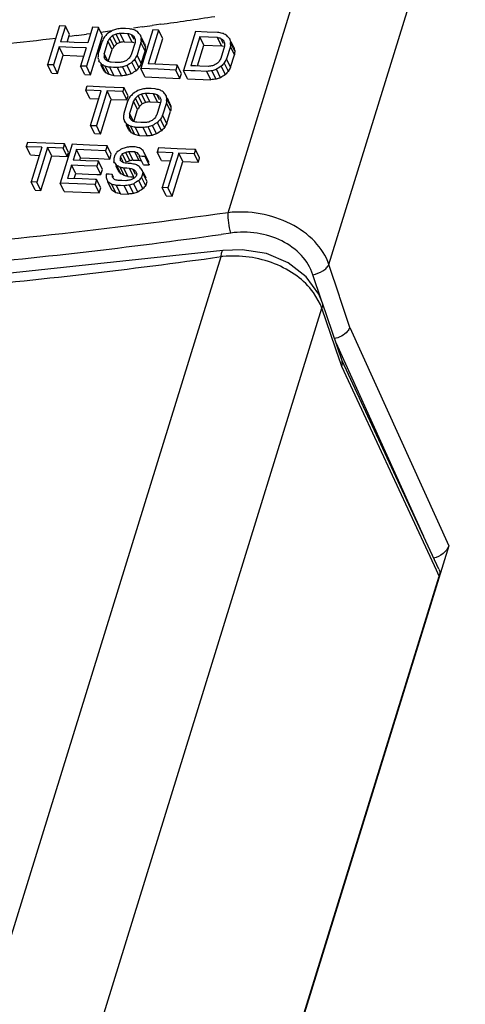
# Model space of a CAD drawing. Header units: inches. Extents: x 0 to 22, y 0 to 17.
# Tile 65 of 71: x 16.034 to 16.15, y 14.622 to 14.877. Entities that reach past the tile are written whole.
import ezdxf

# ---------------------------------------------------------------- set-up
doc = ezdxf.new("R2010")
doc.units = ezdxf.units.IN
doc.header["$LTSCALE"] = 1.21
doc.header["$MEASUREMENT"] = 0
doc.layers.get('0').update_dxf_attribs({"linetype": 'CONTINUOUS'})
doc.layers.add('COSMETIC', color=7, linetype='CONTINUOUS')

msp = doc.modelspace()

# ---------------------------------------------------------------- linework, layer by layer
at = {"color": 9, "linetype": 'Continuous'}
for p, q in [((16.08802915, 14.827111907), (16.2644861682, 15.3981269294)), ((16.1142183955, 14.8136504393), (16.2905908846, 15.3843920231)), ((16.0887484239, 14.8218239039), (16.0862105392, 14.821463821)), ((15.8978378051, 14.205968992), (16.0862585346, 14.815698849)), ((16.1169064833, 14.8054710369), (16.1142183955, 14.8136504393)), ((16.1122393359, 14.8043070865), (16.1100379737, 14.8110109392)), ((16.1119966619, 14.8033008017), (16.1101914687, 14.8063921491)), ((16.1170263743, 14.805106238), (16.1169064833, 14.8054710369)), ((16.1195993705, 14.7972774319), (16.1170263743, 14.805106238)), ((15.9238135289, 14.1920675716), (16.112395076, 14.8023176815)), ((16.1170281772, 14.7886123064), (16.112395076, 14.8023176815)), ((16.1195993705, 14.7972774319), (16.1452906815, 14.7406576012)), ((16.1160485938, 14.7932088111), (16.1179673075, 14.7889799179)), ((16.1170877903, 14.7884359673), (16.1170281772, 14.7886123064)), ((16.1175157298, 14.7871701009), (16.1170877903, 14.7884359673)), ((16.1179673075, 14.7889799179), (16.118044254, 14.7888103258)), ((16.118044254, 14.7888103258), (16.1387510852, 14.7431720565)), ((16.1404677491, 14.7378294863), (16.1175157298, 14.7871701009)), ((16.1421157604, 14.7342867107), (16.1404677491, 14.7378294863)), ((16.1428265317, 14.7327587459), (16.1421157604, 14.7342867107))]:
    msp.add_line(p, q, dxfattribs=at)
at = {"color": 7, "linetype": 'Continuous'}
for p, q in [((16.0443496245, 14.8755822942), (16.0412373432, 14.8655109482)), ((16.045859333, 14.8755223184), (16.0443496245, 14.8755822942)), ((16.045859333, 14.8755223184), (16.0446011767, 14.8714509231)), ((16.0469249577, 14.8733508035), (16.045859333, 14.8755223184)), ((16.0463166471, 14.8713823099), (16.0469249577, 14.8733508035)), ((16.0544166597, 14.8751777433), (16.0513043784, 14.8651063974)), ((16.0529062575, 14.8752391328), (16.0516481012, 14.8711677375)), ((16.0523700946, 14.862934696), (16.0554823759, 14.873006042)), ((16.0544166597, 14.8751777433), (16.0529062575, 14.8752391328)), ((16.0554823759, 14.873006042), (16.0544166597, 14.8751777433)), ((16.0591665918, 14.8709020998), (16.058100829, 14.873073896)), ((16.0600544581, 14.871299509), (16.058988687, 14.873471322)), ((16.0611279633, 14.8714721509), (16.0600621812, 14.8736439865)), ((16.0604056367, 14.8736297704), (16.0600621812, 14.8736439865)), ((16.0610695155, 14.8736022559), (16.0604056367, 14.8736297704)), ((16.061466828, 14.8748879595), (16.0604594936, 14.8749296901)), ((16.0620768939, 14.8735604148), (16.0610695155, 14.8736022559)), ((16.0624742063, 14.8748461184), (16.061466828, 14.8748879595)), ((16.0631426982, 14.871388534), (16.0620768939, 14.8735604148)), ((16.0636428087, 14.8720311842), (16.0630181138, 14.8733041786)), ((16.0654322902, 14.8729093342), (16.0652850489, 14.8732093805)), ((16.0685196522, 14.874592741), (16.0654073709, 14.8645213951)), ((16.0700313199, 14.8745287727), (16.0673163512, 14.8657431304)), ((16.0700313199, 14.8745287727), (16.0685196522, 14.874592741)), ((16.0710972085, 14.8723567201), (16.0700313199, 14.8745287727)), ((16.0796080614, 14.8741178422), (16.0764957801, 14.8640464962)), ((16.0826333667, 14.8739859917), (16.0796080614, 14.8741178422)), ((16.085318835, 14.8738681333), (16.0826333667, 14.8739859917)), ((16.0856590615, 14.8738531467), (16.085318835, 14.8738681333)), ((16.0468453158, 14.8713613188), (16.0446011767, 14.8714509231)), ((16.0481243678, 14.8713100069), (16.0468453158, 14.8713613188)), ((16.0516481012, 14.8711677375), (16.0481243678, 14.8713100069)), ((16.0553712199, 14.871666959), (16.0543779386, 14.8684526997)), ((16.0568819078, 14.8716049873), (16.0558886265, 14.868390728)), ((16.0579476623, 14.8694332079), (16.0568819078, 14.8716049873)), ((16.0584643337, 14.8702799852), (16.0573985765, 14.8724517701)), ((16.0611279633, 14.8714721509), (16.0631426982, 14.871388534)), ((16.0639334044, 14.8713124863), (16.0629401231, 14.868098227)), ((16.0654447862, 14.8712491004), (16.064451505, 14.8680348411)), ((16.0665106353, 14.8690771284), (16.0654447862, 14.8712491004)), ((16.0654843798, 14.8717901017), (16.0655239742, 14.8723311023)), ((16.0665898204, 14.870159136), (16.0655239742, 14.8723311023)), ((16.0663508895, 14.8710374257), (16.0656787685, 14.8724070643)), ((16.0690308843, 14.8656700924), (16.0710972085, 14.8723567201)), ((16.0807233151, 14.8727663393), (16.0784056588, 14.8652664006)), ((16.0801198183, 14.8651914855), (16.0817893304, 14.8705940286)), ((16.0817893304, 14.8705940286), (16.0807233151, 14.8727663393)), ((16.0829924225, 14.8726671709), (16.0807233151, 14.8727663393)), ((16.0817893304, 14.8705940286), (16.0863278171, 14.8703950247)), ((16.085261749, 14.8725674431), (16.0829924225, 14.8726671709)), ((16.0863278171, 14.8703950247), (16.085261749, 14.8725674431)), ((16.0871213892, 14.870313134), (16.086128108, 14.8670988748)), ((16.0868304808, 14.8710324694), (16.08620422, 14.8723086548)), ((16.0886346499, 14.8702459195), (16.0876413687, 14.8670316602)), ((16.0886199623, 14.8719106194), (16.0884739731, 14.872208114)), ((16.0897007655, 14.8680734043), (16.0886346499, 14.8702459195)), ((16.0886740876, 14.8707872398), (16.0887135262, 14.8713285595)), ((16.0897796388, 14.8691560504), (16.0887135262, 14.8713285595)), ((16.0895400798, 14.870035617), (16.0888683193, 14.8714045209)), ((16.0442038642, 14.8701652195), (16.0427470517, 14.8654509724)), ((16.0438126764, 14.8632794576), (16.0452694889, 14.8679937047)), ((16.0452694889, 14.8679937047), (16.0442038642, 14.8701652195)), ((16.0477270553, 14.8700243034), (16.0442038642, 14.8701652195)), ((16.0452694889, 14.8679937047), (16.0487927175, 14.8678527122)), ((16.0512507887, 14.8698820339), (16.0477270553, 14.8700243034)), ((16.0487927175, 14.8678527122), (16.0506010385, 14.8677798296)), ((16.0512507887, 14.8698820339), (16.0497939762, 14.8651677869)), ((16.0568535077, 14.8664245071), (16.0558886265, 14.868390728)), ((16.0570676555, 14.8665855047), (16.0579476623, 14.8694332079)), ((16.0655173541, 14.8658628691), (16.064451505, 14.8680348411)), ((16.0655173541, 14.8658628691), (16.0665106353, 14.8690771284)), ((16.0887074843, 14.8648591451), (16.0897007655, 14.8680734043)), ((16.042302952, 14.8633394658), (16.0412373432, 14.8655109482)), ((16.0427470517, 14.8654509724), (16.0412373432, 14.8655109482)), ((16.0438126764, 14.8632794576), (16.0427470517, 14.8654509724)), ((16.0508596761, 14.8629961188), (16.0497939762, 14.8651677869)), ((16.0513043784, 14.8651063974), (16.0497939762, 14.8651677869)), ((16.0544179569, 14.8669320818), (16.0543686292, 14.8671134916)), ((16.0547112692, 14.8661386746), (16.0545372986, 14.8664931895)), ((16.0556030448, 14.864321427), (16.0550139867, 14.8655218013)), ((16.0563453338, 14.8634228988), (16.0552795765, 14.8655946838)), ((16.0560231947, 14.8672223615), (16.0558755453, 14.8675232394)), ((16.0572201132, 14.8629528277), (16.056154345, 14.8651246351)), ((16.0587518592, 14.8661023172), (16.0577445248, 14.8661440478)), ((16.0597592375, 14.8660604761), (16.0587518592, 14.8661023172)), ((16.0628932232, 14.8631511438), (16.0618273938, 14.8653230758)), ((16.0641656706, 14.8639660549), (16.06309983, 14.8661380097)), ((16.0641276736, 14.8674455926), (16.0638685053, 14.8669740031)), ((16.0649343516, 14.8648020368), (16.0638685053, 14.8669740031)), ((16.0710961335, 14.8655821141), (16.0673163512, 14.8657431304)), ((16.0745351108, 14.8654342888), (16.0710961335, 14.8655821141)), ((16.0748765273, 14.8654195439), (16.0744792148, 14.8641338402)), ((16.0748765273, 14.8654195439), (16.0745351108, 14.8654342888)), ((16.0759425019, 14.8632473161), (16.0748765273, 14.8654195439)), ((16.0795643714, 14.8652158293), (16.0784056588, 14.8652664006)), ((16.0806747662, 14.8651672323), (16.0795643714, 14.8652158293)), ((16.0829440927, 14.8650675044), (16.0806747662, 14.8651672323)), ((16.087354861, 14.8629642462), (16.0862887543, 14.8651367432)), ((16.0873181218, 14.8664441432), (16.0870580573, 14.8659714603)), ((16.0881241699, 14.8637989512), (16.0870580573, 14.8659714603)), ((16.0887074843, 14.8648591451), (16.0876413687, 14.8670316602)), ((16.042302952, 14.8633394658), (16.0438126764, 14.8632794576)), ((16.0508596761, 14.8629961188), (16.0523700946, 14.862934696)), ((16.0523700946, 14.862934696), (16.0513043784, 14.8651063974)), ((16.0584129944, 14.8626865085), (16.0573472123, 14.8648583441)), ((16.0576906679, 14.864844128), (16.0573472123, 14.8648583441)), ((16.0583545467, 14.8648166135), (16.0576906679, 14.864844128)), ((16.059361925, 14.8647747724), (16.0583545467, 14.8648166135)), ((16.0584129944, 14.8626865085), (16.0604277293, 14.8626028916)), ((16.0604277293, 14.8626028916), (16.059361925, 14.8647747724)), ((16.0617532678, 14.8627646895), (16.0606874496, 14.8649365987)), ((16.0664732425, 14.8623493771), (16.0654073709, 14.8645213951)), ((16.0699428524, 14.8643287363), (16.0654073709, 14.8645213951)), ((16.0744792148, 14.8641338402), (16.0699428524, 14.8643287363)), ((16.0755451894, 14.8619616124), (16.0744792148, 14.8641338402)), ((16.0755451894, 14.8619616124), (16.0759425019, 14.8632473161)), ((16.0775617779, 14.8618742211), (16.0764957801, 14.8640464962)), ((16.0783489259, 14.8639658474), (16.0764957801, 14.8640464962)), ((16.0795210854, 14.8639146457), (16.0783489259, 14.8639658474)), ((16.0825467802, 14.8637818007), (16.0795210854, 14.8639146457)), ((16.0836128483, 14.8616093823), (16.0825467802, 14.8637818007)), ((16.0849399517, 14.8617679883), (16.0838738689, 14.8639404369)), ((16.0860811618, 14.8621518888), (16.085015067, 14.8643243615)), ((16.0511313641, 14.8589293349), (16.0514624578, 14.8600007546)), ((16.0514624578, 14.8600007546), (16.0562467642, 14.8598038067)), ((16.0664732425, 14.8623493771), (16.0755451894, 14.8619616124)), ((16.0775617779, 14.8618742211), (16.0836128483, 14.8616093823)), ((16.0521970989, 14.8567575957), (16.0511313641, 14.8589293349)), ((16.0514180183, 14.8589176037), (16.0511313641, 14.8589293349)), ((16.0551600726, 14.8587636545), (16.0514180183, 14.8589176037)), ((16.052378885, 14.8497637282), (16.0551600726, 14.8587636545)), ((16.0566710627, 14.8587010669), (16.0538898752, 14.8497011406)), ((16.0562467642, 14.8598038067), (16.060746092, 14.8596163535)), ((16.0577368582, 14.8565292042), (16.0566710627, 14.8587010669)), ((16.0586859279, 14.8586172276), (16.0566710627, 14.8587010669)), ((16.0607009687, 14.8585329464), (16.0586859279, 14.8586172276)), ((16.0610320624, 14.859604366), (16.0607009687, 14.8585329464)), ((16.0617668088, 14.8563609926), (16.0607009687, 14.8585329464)), ((16.060746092, 14.8596163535), (16.0610320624, 14.859604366)), ((16.0620979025, 14.8574324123), (16.0610320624, 14.859604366)), ((16.0657847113, 14.8553231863), (16.0647188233, 14.8574952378)), ((16.0666730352, 14.855719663), (16.0656071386, 14.8578917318)), ((16.0677471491, 14.8558910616), (16.0666812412, 14.8580631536)), ((16.0670231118, 14.8580485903), (16.0666812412, 14.8580631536)), ((16.0676891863, 14.8580201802), (16.0670231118, 14.8580485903)), ((16.0680864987, 14.8593058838), (16.0670785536, 14.8593488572)), ((16.068697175, 14.8579770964), (16.0676891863, 14.8580201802)), ((16.0690944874, 14.8592627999), (16.0680864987, 14.8593058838)), ((16.0697631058, 14.8558049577), (16.068697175, 14.8579770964)), ((16.070264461, 14.8564450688), (16.0696390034, 14.8577196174)), ((16.0720539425, 14.8573232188), (16.0719073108, 14.8576220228)), ((16.0521970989, 14.8567575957), (16.0545107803, 14.8566626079)), ((16.0549556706, 14.8475292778), (16.0577368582, 14.8565292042)), ((16.0577368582, 14.8565292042), (16.0617668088, 14.8563609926)), ((16.0619878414, 14.8560910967), (16.0609945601, 14.8528768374)), ((16.0617668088, 14.8563609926), (16.0620979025, 14.8574324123)), ((16.0634994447, 14.8560272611), (16.0625061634, 14.8528130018)), ((16.0645653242, 14.8538552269), (16.0634994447, 14.8560272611)), ((16.0650821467, 14.8547016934), (16.0640162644, 14.8568737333)), ((16.0677471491, 14.8558910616), (16.0697631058, 14.8558049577)), ((16.0705552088, 14.8557260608), (16.0695619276, 14.8525118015)), ((16.0720675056, 14.8556608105), (16.0710742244, 14.8524465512)), ((16.0731334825, 14.8534885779), (16.0720675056, 14.8556608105)), ((16.0721070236, 14.8562019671), (16.0721465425, 14.8567431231)), ((16.0732125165, 14.8545708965), (16.0721465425, 14.8567431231)), ((16.072973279, 14.855449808), (16.0723013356, 14.8568190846)), ((16.0634719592, 14.8508449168), (16.0625061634, 14.8528130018)), ((16.0636851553, 14.8510069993), (16.0645653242, 14.8538552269)), ((16.0721402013, 14.8502743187), (16.0710742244, 14.8524465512)), ((16.0721402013, 14.8502743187), (16.0731334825, 14.8534885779)), ((16.0610348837, 14.8513555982), (16.060986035, 14.8515351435)), ((16.0613292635, 14.8505600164), (16.0611543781, 14.8509163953)), ((16.0622202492, 14.8487443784), (16.0616324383, 14.8499422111)), ((16.0629631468, 14.847844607), (16.0618972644, 14.850016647)), ((16.0626402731, 14.8516455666), (16.0624932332, 14.8519452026)), ((16.0653715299, 14.8505202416), (16.0643635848, 14.850563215)), ((16.0663795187, 14.8504771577), (16.0653715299, 14.8505202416)), ((16.0707880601, 14.8483784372), (16.0697220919, 14.8505506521)), ((16.0707506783, 14.8518581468), (16.0704910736, 14.8513860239)), ((16.0715570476, 14.8492137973), (16.0704910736, 14.8513860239)), ((16.0534446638, 14.8475918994), (16.052378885, 14.8497637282)), ((16.052378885, 14.8497637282), (16.0538898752, 14.8497011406)), ((16.0549556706, 14.8475292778), (16.0534446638, 14.8475918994)), ((16.0549556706, 14.8475292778), (16.0538898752, 14.8497011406)), ((16.0638385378, 14.8473732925), (16.0627726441, 14.8495453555)), ((16.0650321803, 14.8471054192), (16.0639662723, 14.8492775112)), ((16.064308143, 14.8492629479), (16.0639662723, 14.8492775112)), ((16.0649742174, 14.8492345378), (16.064308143, 14.8492629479)), ((16.0659822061, 14.849191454), (16.0649742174, 14.8492345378)), ((16.067048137, 14.8470193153), (16.0659822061, 14.849191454)), ((16.0683744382, 14.8471795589), (16.0673084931, 14.8493517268)), ((16.0695150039, 14.8475647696), (16.0684490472, 14.8497369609)), ((16.0360223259, 14.8453281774), (16.0356912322, 14.8442567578)), ((16.0408038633, 14.8451368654), (16.0360223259, 14.8453281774)), ((16.0452991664, 14.8449547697), (16.0408038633, 14.8451368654)), ((16.0476005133, 14.8448607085), (16.044488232, 14.8347893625)), ((16.045586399, 14.8449430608), (16.0452553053, 14.8438716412)), ((16.045586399, 14.8449430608), (16.0452991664, 14.8449547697)), ((16.0466521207, 14.8427713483), (16.045586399, 14.8449430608)), ((16.04876744, 14.8448127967), (16.0476005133, 14.8448607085)), ((16.0521331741, 14.8446737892), (16.04876744, 14.8448127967)), ((16.0563236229, 14.8444990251), (16.0521331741, 14.8446737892)), ((16.0650321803, 14.8471054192), (16.067048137, 14.8470193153)), ((16.0367568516, 14.8420852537), (16.0356912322, 14.8442567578)), ((16.0359791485, 14.8442453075), (16.0356912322, 14.8442567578)), ((16.0397176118, 14.8440958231), (16.0359791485, 14.8442453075)), ((16.0397176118, 14.8440958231), (16.0369364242, 14.8350958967)), ((16.0412277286, 14.8440350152), (16.038446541, 14.8350350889)), ((16.0422934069, 14.8418633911), (16.0412277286, 14.8440350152)), ((16.0432414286, 14.8439535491), (16.0412277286, 14.8440350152)), ((16.0452553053, 14.8438716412), (16.0432414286, 14.8439535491)), ((16.046321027, 14.8416999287), (16.0452553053, 14.8438716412)), ((16.046321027, 14.8416999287), (16.0466521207, 14.8427713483)), ((16.0487139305, 14.8435129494), (16.0478530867, 14.8407272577)), ((16.0497796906, 14.8413411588), (16.0487139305, 14.8435129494)), ((16.0524913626, 14.8433567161), (16.0487139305, 14.8435129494)), ((16.0562694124, 14.843198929), (16.0524913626, 14.8433567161)), ((16.0566667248, 14.8444846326), (16.0562694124, 14.843198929)), ((16.0573352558, 14.8410269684), (16.0562694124, 14.843198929)), ((16.0566667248, 14.8444846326), (16.0563236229, 14.8444990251)), ((16.0577325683, 14.842312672), (16.0566667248, 14.8444846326)), ((16.0573352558, 14.8410269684), (16.0577325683, 14.842312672)), ((16.0616714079, 14.8401926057), (16.0606055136, 14.8423646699)), ((16.0625597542, 14.8405890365), (16.0614938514, 14.8427611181)), ((16.0633819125, 14.840771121), (16.0623160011, 14.84294322)), ((16.0626578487, 14.8429286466), (16.0623160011, 14.84294322)), ((16.0630719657, 14.8429109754), (16.0626578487, 14.8429286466)), ((16.063343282, 14.8442020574), (16.0627133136, 14.8442289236)), ((16.0638279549, 14.8428786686), (16.0630719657, 14.8429109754)), ((16.0639732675, 14.8441751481), (16.063343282, 14.8442020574)), ((16.0648938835, 14.8407065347), (16.0638279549, 14.8428786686)), ((16.0647679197, 14.8421222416), (16.064517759, 14.8426320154)), ((16.0675337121, 14.8401589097), (16.0664677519, 14.8423311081)), ((16.0700222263, 14.8439146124), (16.0696911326, 14.8428431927)), ((16.0707571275, 14.8406709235), (16.0696911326, 14.8428431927)), ((16.0699750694, 14.8428308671), (16.0696911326, 14.8428431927)), ((16.07372486, 14.8426672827), (16.0699750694, 14.8428308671)), ((16.0748125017, 14.8437055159), (16.0700222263, 14.8439146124)), ((16.07372486, 14.8426672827), (16.0709436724, 14.8336673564)), ((16.0752377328, 14.8426008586), (16.0724565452, 14.8336009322)), ((16.0793205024, 14.8435065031), (16.0748125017, 14.8437055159)), ((16.0763037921, 14.8404284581), (16.0752377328, 14.8426008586)), ((16.0772551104, 14.8425119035), (16.0752377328, 14.8426008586)), ((16.0792726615, 14.8424225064), (16.0772551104, 14.8425119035)), ((16.0796037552, 14.8434939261), (16.0792726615, 14.8424225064)), ((16.0803387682, 14.8402500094), (16.0792726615, 14.8424225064)), ((16.0796037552, 14.8434939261), (16.0793205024, 14.8435065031)), ((16.0806698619, 14.8413214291), (16.0796037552, 14.8434939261)), ((16.0367568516, 14.8420852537), (16.0390677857, 14.8419930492)), ((16.0395122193, 14.8328634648), (16.0422934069, 14.8418633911)), ((16.0422934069, 14.8418633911), (16.046321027, 14.8416999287)), ((16.0497510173, 14.8406489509), (16.0478530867, 14.8407272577)), ((16.0495680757, 14.8406563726), (16.0497796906, 14.8413411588)), ((16.0511268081, 14.840591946), (16.0497510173, 14.8406489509)), ((16.0497796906, 14.8413411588), (16.0544298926, 14.8411485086)), ((16.0540578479, 14.8404698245), (16.0511268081, 14.840591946)), ((16.0544009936, 14.8404554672), (16.0540036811, 14.8391697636)), ((16.0544009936, 14.8404554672), (16.0540578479, 14.8404698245)), ((16.0554668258, 14.8382835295), (16.0544009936, 14.8404554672)), ((16.0544298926, 14.8411485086), (16.0573352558, 14.8410269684)), ((16.0586065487, 14.839929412), (16.0584316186, 14.840285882)), ((16.0587094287, 14.8420108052), (16.0584445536, 14.8411536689)), ((16.0601548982, 14.8417325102), (16.0600224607, 14.8413039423)), ((16.0601163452, 14.8411126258), (16.0600224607, 14.8413039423)), ((16.0608707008, 14.8402738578), (16.0601548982, 14.8417325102)), ((16.0616602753, 14.8399316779), (16.0613889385, 14.8399432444)), ((16.0621449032, 14.8399109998), (16.0616602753, 14.8399316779)), ((16.0629008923, 14.839878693), (16.0621449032, 14.8399109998)), ((16.0633819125, 14.840771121), (16.0641378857, 14.8407388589)), ((16.0641378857, 14.8407388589), (16.0648938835, 14.8407065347)), ((16.0660748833, 14.8395702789), (16.0650089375, 14.841742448)), ((16.0657650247, 14.8417099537), (16.0650089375, 14.841742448)), ((16.0665211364, 14.8416773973), (16.0657650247, 14.8417099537)), ((16.0660748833, 14.8395702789), (16.0668309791, 14.839537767)), ((16.0675870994, 14.839505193), (16.0665211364, 14.8416773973)), ((16.0675717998, 14.83969253), (16.0675870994, 14.839505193)), ((16.0707571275, 14.8406709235), (16.0730767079, 14.8405699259)), ((16.0735226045, 14.8314285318), (16.0763037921, 14.8404284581)), ((16.0763037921, 14.8404284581), (16.0803387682, 14.8402500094)), ((16.0803387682, 14.8402500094), (16.0806698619, 14.8413214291)), ((16.0474557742, 14.8394415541), (16.0463962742, 14.8360130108)), ((16.0485215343, 14.8372697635), (16.0474557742, 14.8394415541)), ((16.0507294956, 14.8393062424), (16.0474557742, 14.8394415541)), ((16.0481112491, 14.83594208), (16.0485215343, 14.8372697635)), ((16.0485215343, 14.8372697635), (16.0517952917, 14.8371343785)), ((16.0540036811, 14.8391697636), (16.0507294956, 14.8393062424)), ((16.0517952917, 14.8371343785), (16.0540077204, 14.8370422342)), ((16.0550695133, 14.8369978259), (16.0540036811, 14.8391697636)), ((16.0540077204, 14.8370422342), (16.0550695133, 14.8369978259)), ((16.0550695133, 14.8369978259), (16.0554668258, 14.8382835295)), ((16.0569247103, 14.8370933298), (16.0564305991, 14.8371141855)), ((16.0571864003, 14.8370822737), (16.0569247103, 14.8370933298)), ((16.0579422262, 14.8370502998), (16.0571864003, 14.8370822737)), ((16.0583235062, 14.8362733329), (16.0579422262, 14.8370502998)), ((16.0594974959, 14.8381138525), (16.058909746, 14.839311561)), ((16.060240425, 14.83721402), (16.0591745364, 14.8393860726)), ((16.0611158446, 14.8367426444), (16.0600499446, 14.8389147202)), ((16.0620575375, 14.8364854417), (16.0609916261, 14.8386575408)), ((16.0613334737, 14.8386429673), (16.0609916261, 14.8386575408)), ((16.0617475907, 14.8386252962), (16.0613334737, 14.8386429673)), ((16.0625035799, 14.8385929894), (16.0617475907, 14.8386252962)), ((16.0635695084, 14.8364208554), (16.0625035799, 14.8385929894)), ((16.0640708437, 14.8370610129), (16.0634454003, 14.8383355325)), ((16.0643744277, 14.8372099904), (16.0641757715, 14.8365671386)), ((16.0659529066, 14.8373590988), (16.0656218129, 14.8362876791)), ((16.0658603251, 14.8379391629), (16.0657136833, 14.8382379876)), ((16.0670188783, 14.8351868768), (16.0659529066, 14.8373590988)), ((16.0667796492, 14.8360657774), (16.0660760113, 14.8374996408)), ((16.0668309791, 14.839537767), (16.0675870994, 14.839505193)), ((16.0380020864, 14.8329243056), (16.0369364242, 14.8350958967)), ((16.038446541, 14.8350350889), (16.0369364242, 14.8350958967)), ((16.0395122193, 14.8328634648), (16.038446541, 14.8350350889)), ((16.0455539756, 14.8326176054), (16.044488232, 14.8347893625)), ((16.0490208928, 14.8346024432), (16.044488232, 14.8347893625)), ((16.0501737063, 14.8358567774), (16.0463962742, 14.8360130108)), ((16.0535544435, 14.8344132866), (16.0490208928, 14.8346024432)), ((16.0536087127, 14.8357133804), (16.0501737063, 14.8358567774)), ((16.053951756, 14.8356989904), (16.0535544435, 14.8344132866)), ((16.053951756, 14.8356989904), (16.0536087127, 14.8357133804)), ((16.0550175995, 14.8335270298), (16.053951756, 14.8356989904)), ((16.0579082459, 14.8329710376), (16.0568423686, 14.8351430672)), ((16.0589693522, 14.8322747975), (16.0579034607, 14.8344468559)), ((16.0601646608, 14.8354361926), (16.0594943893, 14.8354647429)), ((16.0605023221, 14.8354217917), (16.0601646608, 14.8354361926)), ((16.0615102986, 14.83537873), (16.0605023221, 14.8354217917)), ((16.0620575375, 14.8364854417), (16.0628135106, 14.8364531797)), ((16.0628135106, 14.8364531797), (16.0635695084, 14.8364208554)), ((16.0646457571, 14.8324663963), (16.0635798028, 14.834638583)), ((16.0659188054, 14.8332800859), (16.0648528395, 14.8354522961)), ((16.0666877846, 14.8341154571), (16.0656218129, 14.8362876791)), ((16.0666877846, 14.8341154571), (16.0670188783, 14.8351868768)), ((16.0380020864, 14.8329243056), (16.0395122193, 14.8328634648)), ((16.0455539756, 14.8326176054), (16.054620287, 14.832241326)), ((16.054620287, 14.832241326), (16.0535544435, 14.8344132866)), ((16.054620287, 14.832241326), (16.0550175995, 14.8335270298)), ((16.0601629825, 14.8320069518), (16.0590970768, 14.8341790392)), ((16.0594389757, 14.834164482), (16.0590970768, 14.8341790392)), ((16.0601050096, 14.834136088), (16.0594389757, 14.834164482)), ((16.0611129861, 14.8340930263), (16.0601050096, 14.834136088)), ((16.0601629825, 14.8320069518), (16.0621789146, 14.8319208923)), ((16.0621789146, 14.8319208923), (16.0611129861, 14.8340930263)), ((16.0635052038, 14.8320811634), (16.0624392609, 14.8342533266)), ((16.0720097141, 14.8314949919), (16.0709436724, 14.8336673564)), ((16.0724565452, 14.8336009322), (16.0709436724, 14.8336673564)), ((16.0735226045, 14.8314285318), (16.0724565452, 14.8336009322)), ((16.0720097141, 14.8314949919), (16.0735226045, 14.8314285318)), ((16.1125247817, 14.8036297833), (16.1115535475, 14.805934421)), ((16.1176031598, 14.7886101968), (16.1125247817, 14.8036297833)), ((16.1427476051, 14.7345806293), (16.1176124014, 14.7886144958)), ((16.1452906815, 14.7406576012), (15.9558704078, 14.1276933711)), ((15.9558573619, 14.1277262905), (16.1428265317, 14.7327587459))]:
    msp.add_line(p, q, dxfattribs=at)
for points in [[(16.0866884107, 14.8172603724), (15.9909894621, 14.8070850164), (15.8939038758, 14.8035590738), (15.7995355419, 14.8071286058)], [(16.1115535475, 14.805934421), (16.1082885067, 14.8104717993), (16.1036501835, 14.8140795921), (16.097988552, 14.8164819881), (16.0917175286, 14.8174987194), (16.0866886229, 14.8172596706)]]:
    msp.add_lwpolyline(points, dxfattribs=at)
at = {"color": 9, "linetype": 'Continuous'}
for centre, radius, start, end in [((15.8856126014, 16.2436889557), 1.4363021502, 275.1511036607, 278.028332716), ((15.8851297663, 16.2503409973), 1.4486721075, 275.1479304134, 277.9805332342), ((16.0892831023, 14.7874425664), 0.0284176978, 95.2289911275, 96.10970712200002), ((16.0980216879, 14.7970650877), 0.0153030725, 20.07426510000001, 24.0467040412)]:
    msp.add_arc(centre, radius, start, end, dxfattribs=at)
at = {"color": 7, "linetype": 'Continuous'}
for centre, major_axis, ratio, start_param, end_param in [((17.4598451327, 10.2175097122), (8.812960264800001, 10.8000141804), 0.2948344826, 7.6575687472, 7.6576516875), ((17.558897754, 10.538044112), (7.348834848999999, 5.522457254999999), 0.4808501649, 7.700517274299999, 7.7006831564), ((17.5086428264, 10.375419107), (8.0316369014, 8.2238328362), 0.3705282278, 7.661035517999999, 7.661118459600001), ((17.6085562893, 10.6987391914), (6.910220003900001, 2.2176042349), 0.613368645, 7.881440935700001, 7.881606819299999), ((17.591517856, 10.6436028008), (7.0265694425, 3.4525692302), 0.5723562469, 7.7913642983, 7.7914887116), ((17.6330380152, 10.7779620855), (6.659671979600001, 0.07319274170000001), 0.6344390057, 8.0854504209, 8.0856163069), ((17.6384309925, 10.7954137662), (6.579550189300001, -0.3615890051), 0.6289267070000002, 8.1305744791, 8.1307818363), ((17.6831270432, 10.9400502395), (5.702651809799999, -3.3419293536), 0.4535210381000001, 8.3918914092, 8.3920573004), ((17.6785022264, 10.9250843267), (5.7895099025, -3.090621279), 0.4793675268, 8.3781251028, 8.3783324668), ((17.725088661, 11.0758380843), (5.1255396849, -5.1509914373), 0.2438064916, 8.4145511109, 8.4146755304), ((17.809177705, 11.3479503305), (-4.0702975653, 8.7456136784), 0.010808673, 1.1509276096, 1.1510105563), ((17.7087344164, 11.0229157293), (5.3332767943, -4.4611942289), 0.3237047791, 8.4205641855, 8.4207300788), ((17.759253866, 11.1863967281), (-4.729935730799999, 6.5346184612), 0.1125199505, 5.228330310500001, 5.2284962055), ((17.86055793, 11.5142167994), (-3.3050484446, 11.1058100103), 0.0695173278, 1.2429132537, 1.2429962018), ((17.6797206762, 10.9290272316), (5.789509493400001, -3.0906224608), 0.4793674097, 8.3743091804, 8.3745165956), ((17.7117804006, 11.0327725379), (5.3332777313, -4.4611912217), 0.3237051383, 8.4167481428, 8.4169140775), ((17.7653461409, 11.2061113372), (-4.7299339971, 6.5346245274), 0.1125194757, 5.2245139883, 5.2246799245), ((17.1630861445, 9.2571972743), (13.7269636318, 26.1416809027), 0.1230252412, 7.7024511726, 7.7024926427), ((17.2603507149, 9.5719455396), (12.0901759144, 21.0129644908), 0.1541556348, 7.688461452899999, 7.6885029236), ((17.2603507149, 9.5719455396), (12.0836612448, 21.0016418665), 0.1541556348, 1.4052426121, 1.4052841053), ((17.5086428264, 10.375419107), (8.0273091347, 8.219401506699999), 0.3705282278, 1.3778166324, 1.3778996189), ((17.591517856, 10.6436028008), (7.0227832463, 3.4507088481), 0.5723562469, 1.5081453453, 1.5082698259), ((17.6330380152, 10.7779620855), (6.656083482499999, 0.0731533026), 0.6344390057, 1.8022313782, 1.8023973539), ((17.6831270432, 10.9400502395), (5.6995789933, -3.3401285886), 0.4535210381, 2.1087415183, 2.108838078), ((18.0617740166, 12.1653522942), (0.05480433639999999, 21.0954564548), 0.0958259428, 1.4423772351, 1.4424187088), ((18.1648658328, 12.4989575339), (1.7241072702, 26.1957514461), 0.08604332, 1.485755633, 1.4857763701), ((17.86055793, 11.5142167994), (-3.3032675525, 11.0998257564), 0.0695173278, 1.2429474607, 1.2430304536), ((17.6846501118, 10.9449788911), (5.7026512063, -3.3419311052), 0.4535208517, 8.3880755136, 8.3882414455), ((17.7291500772, 11.0889808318), (5.1255396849, -5.1509914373), 0.2438064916, 8.4107350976, 8.4108595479), ((17.6846501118, 10.9449788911), (5.6995783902, -3.3401303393), 0.4535208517, 2.1049234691, 2.1050201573), ((17.8183154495, 11.3775200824), (-4.0703037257, 8.7455939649), 0.0108079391, 1.154742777, 1.1548257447), ((18.0861449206, 12.2442165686), (0.0548427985, 21.0955727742), 0.09582574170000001, 1.4461945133, 1.446235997), ((17.8727415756, 11.553643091), (-3.305057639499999, 11.1057824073), 0.069516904, 1.2467283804, 1.2468113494), ((18.1953294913, 12.597537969), (1.7241547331, 26.1958977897), 0.0860430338, 1.489572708, 1.4895934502), ((18.1506285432, 12.4528856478), (1.7241026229, 26.1957371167), 0.086043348, 1.48411739, 1.4841588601), ((18.0533642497, 12.1381382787), (0.05480433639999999, 21.0954564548), 0.0958259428, 1.4412574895, 1.4412989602), ((17.2519409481, 9.5447315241), (12.0901759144, 21.0129644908), 0.1541556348, 7.6873417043, 7.687383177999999), ((17.1488494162, 9.2111272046), (13.7269590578, 26.1416665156), 0.1230253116, 1.4176484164, 1.4176714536), ((18.1648658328, 12.4989575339), (1.7231782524, 26.1816361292), 0.08604332, 7.7689544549, 7.7689959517), ((17.8727415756, 11.553643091), (-3.3032767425, 11.0997981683), 0.069516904, 1.2467646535, 1.2468476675), ((18.1953294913, 12.597537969), (1.7232256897, 26.181782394), 0.0860430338, 7.772773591, 7.7728150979), ((17.8538698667, 11.4925742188), (-3.3050478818, 11.1058116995), 0.0695173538, 1.2414203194, 1.2414446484), ((17.8538698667, 11.4925742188), (-3.3050478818, 11.1058116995), 0.0695173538, 1.2414617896, 1.2415032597), ((17.7548172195, 11.1720397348), (-4.7299356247, 6.534618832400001), 0.1125199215, 5.2295744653, 5.2297403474), ((17.7051586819, 11.0113446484), (5.3332757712, -4.4611975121), 0.323704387, 8.4214765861, 8.4216424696), ((17.8050719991, 11.3346642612), (-4.070299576, 8.7456072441), 0.0108084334, 1.1499320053, 1.1500149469), ((17.675283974, 10.9146700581), (5.7895102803, -3.0906201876), 0.4793676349, 8.3786641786, 8.3788715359), ((17.7221971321, 11.0664810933), (5.1255394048, -5.1509923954), 0.2438063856, 8.4153390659, 8.4154634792), ((17.6806769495, 10.9321217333), (5.702651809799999, -3.3419293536), 0.4535210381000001, 8.3923890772, 8.3925549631), ((17.6305879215, 10.7700335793), (6.659671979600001, 0.07319274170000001), 0.6344390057, 8.084952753, 8.0851186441), ((17.6049805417, 10.6871680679), (6.9102195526, 2.2175990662), 0.6133687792, 7.8805289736, 7.880694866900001), ((17.5886262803, 10.6342456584), (7.026569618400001, 3.4525708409), 0.5723561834, 7.790576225, 7.7907006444), ((17.5045374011, 10.3621339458), (8.031634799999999, 8.2238255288), 0.3705284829, 7.660040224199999, 7.660123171), ((17.5544610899, 10.5236870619), (7.348834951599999, 5.522457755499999), 0.4808501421, 7.699273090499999, 7.6994389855), ((17.4531569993, 10.1958669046), (8.812960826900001, 10.8000159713), 0.2948344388, 7.656075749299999, 7.6561586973), ((17.1488494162, 9.2111272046), (13.7195624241, 26.1275803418), 0.1230253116, 1.4176141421, 1.4176556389), ((17.629064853, 10.7651049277), (6.659672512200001, 0.07319588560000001), 0.6344390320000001, 8.0811364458, 8.0813023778), ((17.5845648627, 10.6211029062), (7.026569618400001, 3.4525708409), 0.5723561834, 7.7867602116, 7.7868846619), ((17.4953996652, 10.3325642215), (8.0316283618, 8.2238031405), 0.3705292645, 7.6562243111, 7.6563072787), ((17.5483688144, 10.5039724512), (7.348836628, 5.522465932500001), 0.48084977, 7.6954567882, 7.695622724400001), ((17.227570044, 9.4658672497), (12.0902134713, 21.0130816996), 0.1541547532, 7.6835260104, 7.6835674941), ((17.4409733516, 10.1564406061), (8.8129516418, 10.7999867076), 0.2948351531, 7.6522596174, 7.6523425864), ((17.1183857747, 9.1125468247), (13.7270057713, 26.141813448), 0.1230245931, 1.41383266, 1.4138556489), ((17.7548172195, 11.1720397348), (-4.727386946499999, 6.5310977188), 0.1125199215, -1.0536443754, -1.0534784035), ((17.7051586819, 11.0113446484), (5.3304019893, -4.458793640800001), 0.323704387, 2.1382576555, 2.1384236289), ((17.675283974, 10.9146700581), (5.786390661, -3.088954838), 0.4793676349, 2.0954451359, 2.0956526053), ((17.6352127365, 10.7849994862), (6.5795506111, -0.3615868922), 0.6289267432, 8.1300351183, 8.1302424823), ((17.6352127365, 10.7849994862), (6.5760052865, -0.3613920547), 0.6289267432, 1.8468157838, 1.84702326), ((17.6049805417, 10.6871680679), (6.906496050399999, 2.2164041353), 0.6133687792, 1.5973095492, 1.5974755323), ((17.5544610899, 10.5236870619), (7.344875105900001, 5.5194820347), 0.4808501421, 1.4160535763, 1.4162195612), ((17.4531569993, 10.1958669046), (8.8082120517, 10.7941964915), 0.2948344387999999, 1.3728561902, 1.3729391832), ((17.6339942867, 10.7810565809), (6.579551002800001, -0.3615849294), 0.6289267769, 8.1262189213, 8.1264263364), ((17.6019345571, 10.677311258), (6.910219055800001, 2.2175933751), 0.6133689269, 7.876713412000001, 7.8768793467), ((17.5483688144, 10.5039724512), (7.3448767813, 5.519490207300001), 0.48084977, 1.4122352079, 1.4124012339), ((17.4409733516, 10.1564406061), (8.808202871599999, 10.7941672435), 0.2948351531, 1.3690379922, 1.3691210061), ((17.1183857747, 9.1125468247), (13.7196091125, 26.1277271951), 0.1230245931, 1.4137963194, 1.4138378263), ((17.6339942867, 10.7810565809), (6.576005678, -0.361390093), 0.6289267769, 1.8429975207, 1.8432050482), ((17.6019345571, 10.677311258), (6.9064955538, 2.2163984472), 0.6133689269, 1.5934919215, 1.5936579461), ((17.4492425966, 10.1831998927), (8.812955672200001, 10.7999995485), 0.2948348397, 7.6557103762, 7.6557933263), ((17.5512619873, 10.513334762), (7.348836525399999, 5.522465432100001), 0.4808497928, 7.698658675, 7.6988245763), ((17.4995240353, 10.3459106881), (8.031630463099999, 8.2238104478), 0.3705290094, 7.6591772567, 7.6592602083), ((17.6024043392, 10.6788314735), (6.910219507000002, 2.2175985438), 0.6133687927, 7.8795830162, 7.879748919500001), ((17.5848713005, 10.6220945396), (7.0265694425, 3.4525692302), 0.5723562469, 7.7895059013, 7.7896303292), ((17.6276277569, 10.760454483), (6.659672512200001, 0.07319588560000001), 0.6344390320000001, 8.0835916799, 8.083757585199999), ((17.6331691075, 10.7783863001), (6.5795505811, -0.3615870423), 0.6289267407, 8.1287158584, 8.1289232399), ((17.679200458, 10.9273438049), (5.7026512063, -3.3419311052), 0.4535208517, 8.3900330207, 8.3901989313), ((17.6744272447, 10.9118976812), (5.7895099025, -3.090621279), 0.4793675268, 8.376266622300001, 8.376474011), ((17.7223983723, 11.0671323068), (5.1255396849, -5.1509914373), 0.2438064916, 8.4126926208, 8.4128170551), ((17.7055495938, 11.0126096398), (5.3332767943, -4.4611942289), 0.3237047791, 8.418705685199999, 8.4188715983), ((17.7575527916, 11.1808920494), (-4.7299339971, 6.5346245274), 0.1125194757, 5.2264715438, 5.2266374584), ((17.8618233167, 11.5183115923), (-3.305057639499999, 11.1057824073), 0.069516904, 1.2447708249, 1.2448537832), ((17.1435817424, 9.1940810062), (13.7269636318, 26.1416809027), 0.1230252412, 7.7005928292, 7.700634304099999), ((17.2438111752, 9.518423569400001), (12.0902134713, 21.0130816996), 0.1541547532, 7.686603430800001, 7.6866449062), ((17.4995240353, 10.3459106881), (8.027302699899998, 8.2193791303), 0.3705290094, 1.3759573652, 1.3760403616), ((17.5848713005, 10.6220945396), (7.0227832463, 3.4507088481), 0.5723562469, 1.5062859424, 1.5064104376), ((17.6276277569, 10.760454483), (6.6560840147, 0.0731564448), 0.6344390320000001, 1.8003716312, 1.8005376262), ((17.679200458, 10.9273438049), (5.6995783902, -3.3401303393), 0.4535208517, 2.1068820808, 2.1069787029), ((17.8089596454, 11.3472446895), (-4.0703037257, 8.7455939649), 0.0108079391, 1.1527852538, 1.1528682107), ((18.0689767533, 12.1886603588), (0.0548427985, 21.0955727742), 0.09582574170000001, 1.4442369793, 1.4442784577), ((18.1750363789, 12.5318694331), (1.7241547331, 26.1958977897), 0.0860430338, 1.4876151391, 1.4876358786), ((17.8618233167, 11.5183115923), (-3.3032767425, 11.0997981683), 0.069516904, 1.2448060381, 1.2448890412), ((18.160796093, 12.4857878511), (1.7241026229, 26.1957371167), 0.086043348, 1.4859757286, 1.4860172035), ((18.0605669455, 12.161446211), (0.0548427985, 21.0955727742), 0.09582574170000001, 1.4431171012, 1.4431585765), ((17.2438111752, 9.518423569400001), (12.0836987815, 21.0017590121), 0.1541547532, 1.4033835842, 1.403425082), ((17.2354013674, 9.491209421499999), (12.0902134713, 21.0130816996), 0.1541547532, 7.685483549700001, 7.6855250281), ((17.1293420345, 9.1480012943), (13.7270057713, 26.141813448), 0.1230245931, 1.4157902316, 1.4158132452), ((18.1750363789, 12.5318694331), (1.7232256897, 26.181782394), 0.0860430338, 7.7708149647, 7.7708564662), ((17.85513556, 11.4966700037), (-3.3050524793, 11.105797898), 0.06951714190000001, 1.2432781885, 1.2433027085), ((17.85513556, 11.4966700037), (-3.3050524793, 11.105797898), 0.06951714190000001, 1.2433196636, 1.2433611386), ((17.7531161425, 11.1665350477), (-4.729933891, 6.5346248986), 0.1125194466, 5.2277158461, 5.2278817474), ((17.7019737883, 11.001038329), (5.3332767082, -4.4611945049), 0.3237047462, 8.4196181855, 8.4197840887), ((17.8048539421, 11.3339586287), (-4.0703057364, 8.7455875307), 0.0108076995, 1.1517895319, 1.1518724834), ((17.7195068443, 11.0577753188), (5.1255394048, -5.1509923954), 0.2438063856, 8.4134806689, 8.4136050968), ((17.676750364, 10.9194152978), (5.7026512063, -3.3419311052), 0.4535208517, 8.3905307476, 8.390696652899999), ((17.6251776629, 10.7525259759), (6.659672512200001, 0.07319588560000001), 0.6344390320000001, 8.083093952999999, 8.0832598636), ((17.5819797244, 10.6127373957), (7.026569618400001, 3.4525708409), 0.5723561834, 7.788717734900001, 7.7888421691), ((17.495418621, 10.3326255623), (8.0316283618, 8.2238031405), 0.3705292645, 7.658181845, 7.658264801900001), ((17.5468253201, 10.4989777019), (7.348836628, 5.522465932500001), 0.48084977, 7.6974143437, 7.6975802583), ((17.4425547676, 10.1615580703), (8.8129516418, 10.7999867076), 0.2948351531, 7.6542171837, 7.6543001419), ((17.1293420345, 9.1480012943), (13.7196091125, 26.1277271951), 0.1230245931, 1.4157549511, 1.4157964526), ((17.7531161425, 11.1665350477), (-4.7273852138, 6.5311037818), 0.1125194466, -1.0555040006, -1.0553380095), ((17.6712090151, 10.9014834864), (5.7895098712, -3.0906213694), 0.4793675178, 8.3768058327, 8.3770132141), ((17.7019737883, 11.001038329), (5.3304029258, -4.4587906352), 0.3237047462, 2.136398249, 2.1365642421), ((17.6712090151, 10.9014834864), (5.786390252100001, -3.0889560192), 0.4793675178, 2.093585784, 2.0937932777), ((17.6299508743, 10.7679720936), (6.5795506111, -0.3615868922), 0.6289267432, 8.1281766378, 8.1283840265), ((17.5988285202, 10.6672601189), (6.9102195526, 2.2175990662), 0.6133687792, 7.878670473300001, 7.8788363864), ((17.5988285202, 10.6672601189), (6.906496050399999, 2.2164041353), 0.6133687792, 1.5954500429, 1.5956160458), ((17.5468253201, 10.4989777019), (7.3448767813, 5.519490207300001), 0.48084977, 1.4141938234, 1.4143598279), ((17.4425547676, 10.1615580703), (8.808202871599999, 10.7941672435), 0.2948351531, 1.3709966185, 1.3710796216), ((17.6299508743, 10.7679720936), (6.5760052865, -0.3613920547), 0.6289267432, 1.8449562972, 1.8451637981), ((17.2399521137, 9.505935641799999), (12.0901759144, 21.0129644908), 0.1541556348, 7.686677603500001, 7.6867190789), ((17.5464478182, 10.4977561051), (7.348834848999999, 5.522457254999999), 0.4808501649, 7.6985675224, 7.6987334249), ((17.3407909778, 9.8322503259), (10.4463352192, 15.9013163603), 0.2042795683, 7.669797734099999, 7.6698392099), ((17.5976628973, 10.6634881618), (6.910220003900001, 2.2176042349), 0.613368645, 7.8794911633, 7.8796570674), ((17.5801056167, 10.6066727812), (7.0265694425, 3.4525692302), 0.5723562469, 7.789414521, 7.789538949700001), ((17.6143594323, 10.717518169), (6.7677431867, 0.8095761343), 0.6356207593, 8.0088036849, 8.0089281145), ((17.6233367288, 10.7465687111), (6.659672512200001, 0.07319588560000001), 0.6344390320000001, 8.0835417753, 8.0837076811), ((17.6831319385, 10.9400660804), (5.5685937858, -3.7352797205), 0.4098121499, 8.4063248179, 8.4064492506), ((17.6697350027, 10.8967135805), (5.7895103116, -3.0906200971), 0.4793676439, 8.3763410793, 8.376548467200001), ((17.752169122, 11.1634704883), (-4.7299374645, 6.534612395), 0.1125204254, 5.2268369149, 5.2269198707), ((17.8558586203, 11.4990098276), (-3.3050392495, 11.1058376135), 0.0695177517, 1.2444078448, 1.2444493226), ((17.7267273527, 11.0811408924), (-5.0265267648, 5.4930888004), 0.2071780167, 5.2631396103, 5.2633055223), ((17.787328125, 11.2772450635), (-4.303115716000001, 7.988882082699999), 0.0214988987, 5.1633531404, 5.1634775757), ((17.9608056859, 11.8386186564), (-1.6353163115, 16.0430215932), 0.0999385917, 1.3722794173, 1.3723208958), ((18.056479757, 12.1482200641), (0.05480433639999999, 21.0954564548), 0.0958259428, 1.4430413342, 1.4430828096), ((17.7499840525, 11.1563996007), (-4.729935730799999, 6.5346184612), 0.1125199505, 5.2276247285, 5.227790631), ((17.9556406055, 11.8219044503), (-1.6353163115, 16.0430215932), 0.0999385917, 1.3712839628, 1.3713254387), ((17.716326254, 11.0474829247), (5.1255396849, -5.1509914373), 0.2438064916, 8.413389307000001, 8.413513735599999), ((17.6820724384, 10.9366375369), (5.5685937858, -3.7352797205), 0.4098121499, 8.4066981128, 8.4068225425), ((17.5801056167, 10.6066727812), (7.0227832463, 3.4507088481), 0.5723562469, 1.5061945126, 1.5063190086), ((17.6143594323, 10.717518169), (6.764096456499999, 0.8091399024), 0.6356207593, 1.7255836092, 1.7257081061), ((17.6684238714, 10.8924707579), (5.7895103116, -3.0906200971), 0.4793676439, 8.3762996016, 8.37650699), ((17.6995304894, 10.9931318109), (5.3332758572, -4.4611972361), 0.32370442, 8.4187387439, 8.4189046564), ((17.6831319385, 10.9400660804), (5.5655932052, -3.7332670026), 0.4098121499, 2.1231045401, 2.1232290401), ((18.0544269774, 12.1415772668), (0.05480433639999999, 21.0954564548), 0.0958259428, 1.4429169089, 1.442958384), ((17.9537202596, 11.8156902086), (-1.6353163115, 16.0430215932), 0.0999385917, 1.3711595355, 1.371201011), ((17.6987689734, 10.9906675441), (5.3332758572, -4.4611972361), 0.32370442, 8.4195268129, 8.4196927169), ((17.7499840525, 11.1563996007), (-4.7273870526, 6.531097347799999), 0.1125199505, -1.0555951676, -1.0554291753), ((17.6730951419, 10.9075869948), (5.7026512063, -3.3419311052), 0.4535208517, 8.390480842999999, 8.3906467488), ((17.6987689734, 10.9906675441), (5.330402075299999, -4.4587933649), 0.32370442, 2.136306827, 2.1364728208), ((17.6731943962, 10.9079081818), (5.702652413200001, -3.341927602), 0.4535212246, 8.3900658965, 8.390231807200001), ((17.7163704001, 11.0476257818), (5.1255396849, -5.1509914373), 0.2438064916, 8.4127256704, 8.4128501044), ((17.8028885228, 11.3275985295), (-4.0702924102, 8.7456301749), 0.0108092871, 1.152753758, 1.1528367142), ((17.7515069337, 11.161327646), (-4.7299374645, 6.534612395), 0.1125204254, 5.2265050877, 5.2266710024), ((17.8557262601, 11.4985815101), (-3.3050381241, 11.105840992), 0.0695178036, 1.2447397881, 1.2448227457), ((17.8165052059, 11.3716621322), (-3.8251112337, 9.5191542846), 0.0359318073, 1.1838842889, 1.1840087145), ((17.7075286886, 11.0190139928), (5.2065129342, -4.876905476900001), 0.2747838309, 8.417770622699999, 8.4179780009), ((17.6665300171, 10.8863422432), (5.7895102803, -3.0906201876), 0.4793676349, 8.376838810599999, 8.3770461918), ((17.7489908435, 11.1531855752), (-4.72993487, 6.534621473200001), 0.1125197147, 5.2275416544, 5.2276660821), ((17.6720686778, 10.9042653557), (5.702652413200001, -3.341927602), 0.4535212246, 8.3905636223, 8.3907295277), ((17.6730951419, 10.9075869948), (5.6995783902, -3.3401303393), 0.4535208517, 2.1072607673, 2.1074267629), ((17.6205225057, 10.7374618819), (6.6596714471, 0.0731895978), 0.6344389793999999, 8.0831276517, 8.0832935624), ((17.5941864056, 10.6522382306), (6.9102200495, 2.2176047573), 0.6133686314, 7.878703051, 7.8788689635), ((17.5773464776, 10.5977442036), (7.026569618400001, 3.4525708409), 0.5723561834, 7.7887507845, 7.7888752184), ((17.4908284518, 10.3177717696), (8.0316412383, 8.2238479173), 0.3705277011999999, 7.658214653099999, 7.658297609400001), ((17.5422099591, 10.4840423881), (7.3488332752, 5.522449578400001), 0.4808505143, 7.697447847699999, 7.6976137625), ((17.4379906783, 10.1467886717), (8.812970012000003, 10.8000452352), 0.2948337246, 7.6542503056, 7.654333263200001), ((17.7075286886, 11.0190139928), (5.203707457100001, -4.874277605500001), 0.2747838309, 2.1345507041, 2.1347581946), ((17.6665300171, 10.8863422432), (5.786390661, -3.088954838), 0.4793676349, 2.0936187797, 2.0938262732), ((17.6252930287, 10.7528992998), (6.579550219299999, -0.3615888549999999), 0.6289267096, 8.1282098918, 8.128417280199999), ((17.6252930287, 10.7528992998), (6.576004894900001, -0.3613940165), 0.6289267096, 1.844989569, 1.8451970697), ((17.5941864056, 10.6522382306), (6.906496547, 2.2164098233), 0.6133686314, 1.5954826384, 1.5956486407), ((17.5422099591, 10.4840423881), (7.3448734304, 5.5194738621), 0.4808505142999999, 1.4142273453, 1.4143933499), ((17.4379906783, 10.1467886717), (8.8082212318, 10.7942257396), 0.2948337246, 1.3710297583, 1.3711127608)]:
    msp.add_ellipse(centre, major_axis=major_axis, ratio=ratio, start_param=start_param, end_param=end_param, dxfattribs=at)
at = {"color": 9, "linetype": 'Continuous'}
for points, knots in [([(16.08802915, 14.827111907), (16.0575772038, 14.8227750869), (15.9969775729, 14.8160965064), (15.906670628, 14.8121128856), (15.8185150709, 14.8142665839), (15.7607671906, 14.8198837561), (15.7324898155, 14.8237689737)], [0, 0, 0, 0, 0.2587589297, 0.5124555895, 0.7598844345, 1, 1, 1, 1]), ([(16.0887484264, 14.8218239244), (16.0884924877, 14.8226880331), (16.0881589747, 14.8244460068), (16.0880069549, 14.826230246), (16.0880291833, 14.8271119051)], [0, 0, 0, 0, 0.5054049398, 1, 1, 1, 1]), ([(16.1142183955, 14.8136504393), (16.1134359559, 14.8158503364), (16.1106593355, 14.8201197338), (16.1042800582, 14.8246597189), (16.0964323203, 14.82721069), (16.0907974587, 14.8274118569), (16.0880291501, 14.8271119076)], [0, 0, 0, 0, 0.2228537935, 0.4700241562, 0.7342332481, 1, 1, 1, 1]), ([(16.1100379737, 14.8110109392), (16.1094366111, 14.8128443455), (16.1072454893, 14.8164129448), (16.1020289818, 14.8201590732), (16.095589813, 14.8221278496), (16.0909956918, 14.8221445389), (16.0887484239, 14.8218239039)], [0, 0, 0, 0, 0.2253671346, 0.4720798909, 0.7348607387, 1, 1, 1, 1]), ([(16.0862585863, 14.815698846), (16.0862647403, 14.8159115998), (16.086286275, 14.8162898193), (16.0863703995, 14.8167768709), (16.0864739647, 14.8171065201), (16.0866203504, 14.8172507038), (16.0866884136, 14.8172603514)], [0, 0, 0, 0, 0.3798978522, 0.6758339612, 0.8773012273, 1, 1, 1, 1]), ([(16.1101914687, 14.8063921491), (16.1089894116, 14.8080307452), (16.1059030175, 14.8110200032), (16.1001233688, 14.8141291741), (16.0935460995, 14.8158305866), (16.0889544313, 14.8159489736), (16.0866932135, 14.8157420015)], [0, 0, 0, 0, 0.2318051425, 0.4814106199, 0.7409966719, 1, 1, 1, 1]), ([(16.1100379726, 14.8110109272), (16.1109420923, 14.8111682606), (16.1122374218, 14.8116501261), (16.1135818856, 14.8126956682), (16.1140627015, 14.8133269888), (16.1142175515, 14.8136504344)], [0, 0, 0, 0, 0.5415121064, 0.7883992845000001, 1, 1, 1, 1]), ([(16.1123942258, 14.8023176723), (16.1124957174, 14.8025295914), (16.1126343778, 14.8029647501), (16.1125937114, 14.8034261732), (16.1125257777, 14.8036270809)], [0, 0, 0, 0, 0.5255969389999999, 1, 1, 1, 1])]:
    msp.add_open_spline(points, degree=3, knots=knots, dxfattribs=at)
at = {"color": 7, "linetype": 'Continuous'}
for points, knots in [([(16.1195993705, 14.7972774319), (16.1194580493, 14.7969290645), (16.1188819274, 14.7960535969), (16.1174897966, 14.7949760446), (16.1161971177, 14.7945245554), (16.1155175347, 14.794379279)], [0, 0, 0, 0, 0.21810797, 0.5968210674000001, 1, 1, 1, 1]), ([(16.1175157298, 14.7871701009), (16.1176114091, 14.7874061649), (16.1177342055, 14.7878886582), (16.117678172, 14.7883886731), (16.1176032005, 14.7886102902)], [0, 0, 0, 0, 0.5212434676, 1, 1, 1, 1]), ([(16.1452906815, 14.7406576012), (16.1450442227, 14.7398600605), (16.1439033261, 14.7383856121), (16.1422627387, 14.7376038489), (16.1413644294, 14.7374122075)], [0, 0, 0, 0, 0.4761103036, 1, 1, 1, 1]), ([(16.1427475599, 14.7345806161), (16.1428735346, 14.7343097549), (16.1430170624, 14.733688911), (16.1429209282, 14.733064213), (16.1428265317, 14.7327587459)], [0, 0, 0, 0, 0.483024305, 1, 1, 1, 1])]:
    msp.add_open_spline(points, degree=3, knots=knots, dxfattribs=at)
at = {"layer": 'COSMETIC', "color": 40, "linetype": 'Continuous'}
for p, q in [((16.0705797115, 14.8760022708), (16.0683601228, 14.8756897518)), ((16.0486839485, 14.8730914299), (16.0469786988, 14.8728808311)), ((16.0523890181, 14.8735570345), (16.0513522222, 14.873425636)), ((16.0580027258, 14.8742834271), (16.0550764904, 14.8739016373)), ((16.0657440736, 14.8753264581), (16.0635447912, 14.8750252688))]:
    msp.add_line(p, q, dxfattribs=at)
for centre, radius, start, end in [((15.8882470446, 16.1626664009), 1.2995191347, 278.3661778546, 278.6924583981), ((15.8897078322, 16.152550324), 1.2892980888, 277.8474773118, 277.9648489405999), ((15.889016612, 16.1574367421), 1.2942331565, 278.06440989, 278.3661571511), ((15.8911623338, 16.1415496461), 1.2782015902, 277.0789509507, 277.1994917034), ((15.8924554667, 16.1307028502), 1.2672779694, 275.6110373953, 276.8399309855)]:
    msp.add_arc(centre, radius, start, end, dxfattribs=at)

doc.saveas('drawing.dxf')
